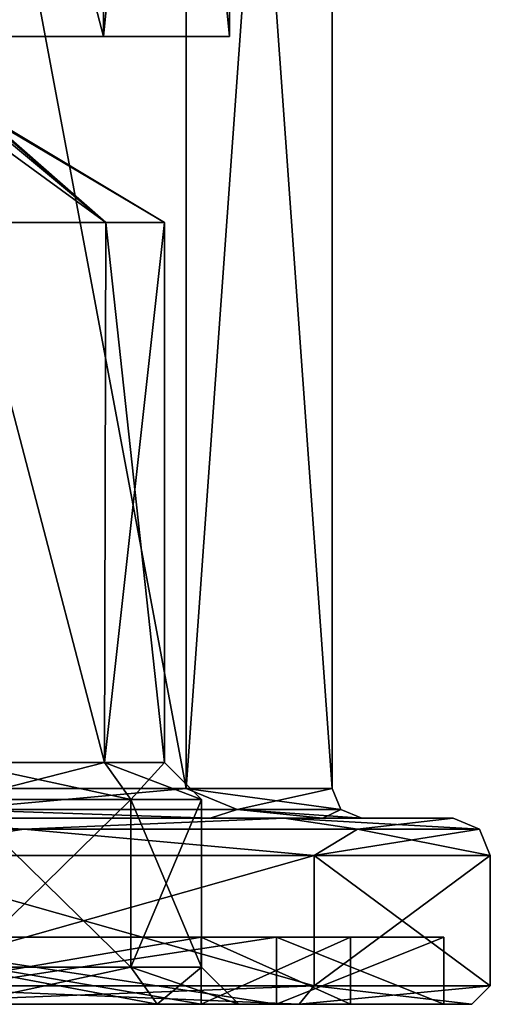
# Model space of a CAD drawing. Header units: millimetres. Extents: x -322 to 175, y 0 to 232.
# Tile 87 of 157: x 162 to 175, y 0 to 26. Entities that reach past the tile are written whole.
import ezdxf

# ---------------------------------------------------------------- set-up
doc = ezdxf.new("R2010")
doc.units = ezdxf.units.MM
doc.header["$LTSCALE"] = 65.185185
for name, color, linetype in [('286', 7, 'CONTINUOUS'), ('287', 7, 'CONTINUOUS'), ('289', 7, 'CONTINUOUS'), ('290', 7, 'CONTINUOUS'), ('291', 7, 'CONTINUOUS'), ('292', 7, 'CONTINUOUS'), ('293', 7, 'CONTINUOUS'), ('294', 7, 'CONTINUOUS'), ('295', 7, 'CONTINUOUS'), ('296', 7, 'CONTINUOUS'), ('297', 7, 'CONTINUOUS'), ('298', 7, 'CONTINUOUS'), ('299', 7, 'CONTINUOUS'), ('300', 7, 'CONTINUOUS'), ('301', 7, 'CONTINUOUS'), ('302', 7, 'CONTINUOUS'), ('303', 7, 'CONTINUOUS'), ('304', 7, 'CONTINUOUS'), ('305', 7, 'CONTINUOUS'), ('330', 7, 'CONTINUOUS'), ('331', 7, 'CONTINUOUS'), ('332', 7, 'CONTINUOUS'), ('333', 7, 'CONTINUOUS'), ('334', 7, 'CONTINUOUS'), ('335', 7, 'CONTINUOUS'), ('336', 7, 'CONTINUOUS'), ('337', 7, 'CONTINUOUS'), ('338', 7, 'CONTINUOUS'), ('364', 7, 'CONTINUOUS'), ('365', 7, 'CONTINUOUS')]:
    doc.layers.add(name, color=color, linetype=linetype)

msp = doc.modelspace()

# ---------------------------------------------------------------- linework, layer by layer
at = {"layer": '286', "color": 7, "linetype": 'CONTINUOUS', "true_color": 0xe0f2ff}
for points in [[(132.25, 26), (167.75, 26), (150, 26, -1), (132.25, 26)], [(167.75, 26), (132.25, 26), (143, 26, 1), (167.75, 26)], [(144.515, 26, 16.881), (164.36, 26, 10.433), (135.64, 26, 10.433), (144.515, 26, 16.881)], [(135.64, 26, 10.433), (164.36, 26, 10.433), (157, 26, 9), (135.64, 26, 10.433)], [(167.75, 26), (143, 26, 1), (157, 26, 1), (167.75, 26)], [(155.485, 26, 16.881), (164.36, 26, 10.433), (144.515, 26, 16.881), (155.485, 26, 16.881)], [(150, 26, -1), (167.75, 26), (152.828, 26, -2.172), (150, 26, -1)], [(152.828, 26, -2.172), (167.75, 26), (160.5, 26, -7.402), (152.828, 26, -2.172)], [(164.36, 26, -10.433), (155.485, 26, -16.881), (160.5, 26, -12.598), (164.36, 26, -10.433)], [(159.828, 26, 2.172), (167.75, 26), (157, 26, 1), (159.828, 26, 2.172)], [(157, 26, 9), (164.36, 26, 10.433), (159.828, 26, 7.828), (157, 26, 9)], [(164.36, 26, 10.433), (167.75, 26), (159.828, 26, 7.828), (164.36, 26, 10.433)], [(159.828, 26, 7.828), (167.75, 26), (161, 26, 5), (159.828, 26, 7.828)], [(161, 26, 5), (167.75, 26), (159.828, 26, 2.172), (161, 26, 5)], [(167.75, 26), (164.36, 26, -10.433), (160.5, 26, -7.402), (167.75, 26)], [(161.598, 26, -11.5), (164.36, 26, -10.433), (160.5, 26, -12.598), (161.598, 26, -11.5)], [(160.5, 26, -7.402), (164.36, 26, -10.433), (161.598, 26, -8.5), (160.5, 26, -7.402)], [(162, 26, -10), (164.36, 26, -10.433), (161.598, 26, -11.5), (162, 26, -10)], [(164.36, 26, -10.433), (162, 26, -10), (161.598, 26, -8.5), (164.36, 26, -10.433)]]:
    msp.add_3dface(points, dxfattribs=at)
at = {"layer": '287', "color": 7, "linetype": 'CONTINUOUS', "true_color": 0xe0f2ff}
for points in [[(155.485, 26, -16.881), (164.36, 26, -10.433), (155.485, 60, -16.881), (155.485, 26, -16.881)], [(155.485, 60, -16.881), (164.36, 26, -10.433), (164.36, 60, -10.433), (155.485, 60, -16.881)], [(164.36, 26, -10.433), (167.75, 26), (164.36, 60, -10.433), (164.36, 26, -10.433)], [(164.36, 60, -10.433), (167.75, 26), (167.75, 60), (164.36, 60, -10.433)]]:
    msp.add_3dface(points, dxfattribs=at)
at = {"layer": '289', "color": 7, "linetype": 'CONTINUOUS', "true_color": 0xe0f2ff}
for points in [[(156.335, 60.5, -19.497), (166.585, 60.5, -12.049), (166.585, 5.8, -12.05), (156.335, 60.5, -19.497)], [(156.335, 5.8, -19.497), (156.335, 60.5, -19.497), (166.585, 5.8, -12.05), (156.335, 5.8, -19.497)], [(170.5, 60.5), (170.5, 5.8), (166.585, 5.8, -12.05), (170.5, 60.5)], [(166.585, 60.5, -12.049), (170.5, 60.5), (166.585, 5.8, -12.05), (166.585, 60.5, -12.049)]]:
    msp.add_3dface(points, dxfattribs=at)
at = {"layer": '290', "color": 7, "linetype": 'CONTINUOUS', "true_color": 0xe0f2ff}
for points in [[(157.34, 5, 22.587), (169.215, 5, 13.959), (156.58, 5, 20.258), (157.34, 5, 22.587)], [(156.58, 5, 20.258), (169.215, 5, 13.959), (167.229, 5, 12.524), (156.58, 5, 20.258)], [(169.215, 5, -13.959), (157.34, 5, -22.587), (156.58, 5, -20.258), (169.215, 5, -13.959)], [(167.229, 5, -12.524), (169.215, 5, -13.959), (156.58, 5, -20.258), (167.229, 5, -12.524)], [(169.215, 5, 13.959), (173.75, 5), (167.229, 5, 12.524), (169.215, 5, 13.959)], [(167.229, 5, 12.524), (173.75, 5), (170.256, 5, 6.585), (167.229, 5, 12.524)], [(170.256, 5, -6.586), (169.215, 5, -13.959), (167.229, 5, -12.524), (170.256, 5, -6.586)], [(173.75, 5), (169.215, 5, -13.959), (171.3, 5), (173.75, 5)], [(171.3, 5), (169.215, 5, -13.959), (170.256, 5, -6.586), (171.3, 5)], [(170.256, 5, 6.585), (173.75, 5), (171.3, 5), (170.256, 5, 6.585)]]:
    msp.add_3dface(points, dxfattribs=at)
at = {"layer": '291', "color": 7, "linetype": 'CONTINUOUS', "true_color": 0xe0f2ff}
for points in [[(170.023, 0.5, -14.547), (157.648, 0.5, -23.539), (170.023, 4, -14.548), (170.023, 0.5, -14.547)], [(170.023, 4, -14.548), (157.648, 0.5, -23.539), (157.648, 4, -23.539), (170.023, 4, -14.548)], [(174.75, 0.5), (170.023, 0.5, -14.547), (174.75, 4), (174.75, 0.5)], [(174.75, 4), (170.023, 0.5, -14.547), (170.023, 4, -14.548), (174.75, 4)]]:
    msp.add_3dface(points, dxfattribs=at)
at = {"layer": '292', "color": 7, "linetype": 'CONTINUOUS', "true_color": 0xe0f2ff}
for points in [[(169.619, 0, 14.254), (157.494, 0, 23.063), (157.262, 0, 22.35), (169.619, 0, 14.254)], [(169.012, 0, 13.813), (169.619, 0, 14.254), (157.262, 0, 22.35), (169.012, 0, 13.813)], [(157.494, 0, -23.063), (169.619, 0, -14.254), (157.262, 0, -22.35), (157.494, 0, -23.063)], [(157.262, 0, -22.35), (169.619, 0, -14.254), (169.012, 0, -13.813), (157.262, 0, -22.35)], [(173.5, 0), (169.619, 0, 14.254), (169.012, 0, 13.813), (173.5, 0)], [(169.619, 0, -14.254), (174.25, 0), (169.012, 0, -13.813), (169.619, 0, -14.254)], [(174.25, 0), (173.5, 0), (169.012, 0, -13.813), (174.25, 0)], [(174.25, 0), (169.619, 0, 14.254), (173.5, 0), (174.25, 0)]]:
    msp.add_3dface(points, dxfattribs=at)
at = {"layer": '293', "color": 7, "linetype": 'CONTINUOUS', "true_color": 0xe0f2ff}
for points in [[(157.262, 0, -22.35), (169.012, 0, -13.813), (157.262, 1.8, -22.35), (157.262, 0, -22.35)], [(157.262, 1.8, -22.35), (169.012, 0, -13.813), (169.012, 1.8, -13.813), (157.262, 1.8, -22.35)], [(169.012, 0, -13.813), (173.5, 0), (169.012, 1.8, -13.813), (169.012, 0, -13.813)], [(169.012, 1.8, -13.813), (173.5, 0), (173.5, 1.8), (169.012, 1.8, -13.813)]]:
    msp.add_3dface(points, dxfattribs=at)
at = {"layer": '294', "color": 7, "linetype": 'CONTINUOUS', "true_color": 0xe0f2ff}
for points in [[(157.262, 1.8, -22.35), (169.012, 1.8, -13.813), (156.489, 1.8, -19.972), (157.262, 1.8, -22.35)], [(156.489, 1.8, -19.972), (169.012, 1.8, -13.813), (166.989, 1.8, -12.343), (156.489, 1.8, -19.972)], [(169.012, 1.8, 13.813), (157.262, 1.8, 22.35), (156.489, 1.8, 19.972), (169.012, 1.8, 13.813)], [(166.989, 1.8, 12.343), (169.012, 1.8, 13.813), (156.489, 1.8, 19.972), (166.989, 1.8, 12.343)], [(169.012, 1.8, -13.813), (173.5, 1.8), (166.989, 1.8, -12.343), (169.012, 1.8, -13.813)], [(173.5, 1.8), (171, 1.8), (166.989, 1.8, -12.343), (173.5, 1.8)], [(171, 1.8), (169.012, 1.8, 13.813), (166.989, 1.8, 12.343), (171, 1.8)], [(173.5, 1.8), (169.012, 1.8, 13.813), (171, 1.8), (173.5, 1.8)]]:
    msp.add_3dface(points, dxfattribs=at)
at = {"layer": '295', "color": 7, "linetype": 'CONTINUOUS', "true_color": 0xe0f2ff}
for points in [[(156.489, 1.8, -19.972), (166.989, 1.8, -12.343), (156.489, 0, -19.972), (156.489, 1.8, -19.972)], [(156.489, 0, -19.972), (166.989, 1.8, -12.343), (166.989, 0, -12.343), (156.489, 0, -19.972)], [(166.989, 1.8, -12.343), (171, 1.8), (166.989, 0, -12.343), (166.989, 1.8, -12.343)], [(166.989, 0, -12.343), (171, 1.8), (171, 0), (166.989, 0, -12.343)]]:
    msp.add_3dface(points, dxfattribs=at)
at = {"layer": '296', "color": 7, "linetype": 'CONTINUOUS', "true_color": 0xe0f2ff}
for points in [[(143.511, 0, -19.972), (156.489, 0, -19.972), (166.989, 0, -12.343), (143.511, 0, -19.972)], [(143.511, 0, -19.972), (166.989, 0, -12.343), (150, 0, -16), (143.511, 0, -19.972)], [(150, 0, -16), (166.989, 0, -12.343), (155.303, 0, -13.803), (150, 0, -16)], [(155.303, 0, -13.803), (166.989, 0, -12.343), (157.5, 0, -8.5), (155.303, 0, -13.803)], [(166.989, 0, 12.343), (156.489, 0, 19.972), (160.5, 0, 12.5), (166.989, 0, 12.343)], [(166.989, 0, -12.343), (171, 0), (157.5, 0, -8.5), (166.989, 0, -12.343)], [(157.5, 0, -8.5), (171, 0), (160.5, 0, -2.5), (157.5, 0, -8.5)], [(160.5, 0, -2.5), (171, 0), (165.803, 0, -0.303), (160.5, 0, -2.5)], [(165.803, 0, 10.303), (166.989, 0, 12.343), (160.5, 0, 12.5), (165.803, 0, 10.303)], [(171, 0), (168, 0, 5), (165.803, 0, -0.303), (171, 0)], [(168, 0, 5), (166.989, 0, 12.343), (165.803, 0, 10.303), (168, 0, 5)], [(171, 0), (166.989, 0, 12.343), (168, 0, 5), (171, 0)]]:
    msp.add_3dface(points, dxfattribs=at)
at = {"layer": '297', "color": 7, "linetype": 'CONTINUOUS', "true_color": 0xe0f2ff}
for points in [[(164.36, 26, 10.433), (155.485, 26, 16.881), (164.36, 60, 10.433), (164.36, 26, 10.433)], [(164.36, 60, 10.433), (155.485, 26, 16.881), (155.485, 60, 16.881), (164.36, 60, 10.433)], [(167.75, 26), (164.36, 26, 10.433), (167.75, 60), (167.75, 26)], [(167.75, 60), (164.36, 26, 10.433), (164.36, 60, 10.433), (167.75, 60)]]:
    msp.add_3dface(points, dxfattribs=at)
at = {"layer": '298', "color": 7, "linetype": 'CONTINUOUS', "true_color": 0xe0f2ff}
for points in [[(166.585, 60.5, 12.049), (156.335, 60.5, 19.497), (166.585, 5.8, 12.05), (166.585, 60.5, 12.049)], [(166.585, 5.8, 12.05), (156.335, 60.5, 19.497), (156.335, 5.8, 19.497), (166.585, 5.8, 12.05)], [(170.5, 5.8), (170.5, 60.5), (166.585, 60.5, 12.049), (170.5, 5.8)], [(170.5, 5.8), (166.585, 60.5, 12.049), (166.585, 5.8, 12.05), (170.5, 5.8)]]:
    msp.add_3dface(points, dxfattribs=at)
at = {"layer": '299', "color": 7, "linetype": 'CONTINUOUS', "true_color": 0xe0f2ff}
for points in [[(157.648, 0.5, 23.539), (170.023, 0.5, 14.547), (157.648, 4, 23.539), (157.648, 0.5, 23.539)], [(157.648, 4, 23.539), (170.023, 0.5, 14.547), (170.023, 4, 14.548), (157.648, 4, 23.539)], [(174.75, 0.5), (174.75, 4), (170.023, 4, 14.548), (174.75, 0.5)], [(170.023, 0.5, 14.547), (174.75, 0.5), (170.023, 4, 14.548), (170.023, 0.5, 14.547)]]:
    msp.add_3dface(points, dxfattribs=at)
at = {"layer": '300', "color": 7, "linetype": 'CONTINUOUS', "true_color": 0xe0f2ff}
for points in [[(169.012, 0, 13.813), (157.262, 0, 22.35), (169.012, 1.8, 13.813), (169.012, 0, 13.813)], [(157.262, 0, 22.35), (157.262, 1.8, 22.35), (169.012, 1.8, 13.813), (157.262, 0, 22.35)], [(173.5, 0), (169.012, 0, 13.813), (173.5, 1.8), (173.5, 0)], [(173.5, 1.8), (169.012, 0, 13.813), (169.012, 1.8, 13.813), (173.5, 1.8)]]:
    msp.add_3dface(points, dxfattribs=at)
at = {"layer": '301', "color": 7, "linetype": 'CONTINUOUS', "true_color": 0xe0f2ff}
for points in [[(166.989, 1.8, 12.343), (156.489, 1.8, 19.972), (166.989, 0, 12.343), (166.989, 1.8, 12.343)], [(156.489, 1.8, 19.972), (156.489, 0, 19.972), (166.989, 0, 12.343), (156.489, 1.8, 19.972)], [(171, 1.8), (166.989, 1.8, 12.343), (171, 0), (171, 1.8)], [(171, 0), (166.989, 1.8, 12.343), (166.989, 0, 12.343), (171, 0)]]:
    msp.add_3dface(points, dxfattribs=at)
at = {"layer": '302', "color": 7, "linetype": 'CONTINUOUS', "true_color": 0xe0f2ff}
for points in [[(157.34, 5, -22.587), (162.229, 4.707, -21.18), (150, 4.707, -24.457), (157.34, 5, -22.587)], [(157.34, 5, -22.587), (169.215, 5, -13.959), (162.229, 4.707, -21.18), (157.34, 5, -22.587)], [(169.215, 5, -13.959), (171.18, 4.707, -12.229), (162.229, 4.707, -21.18), (169.215, 5, -13.959)], [(169.215, 5, -13.959), (173.75, 5), (171.18, 4.707, -12.229), (169.215, 5, -13.959)], [(173.75, 5), (174.457, 4.707), (171.18, 4.707, -12.229), (173.75, 5)], [(162.229, 4.707, -21.18), (157.648, 4, -23.539), (150, 4.707, -24.457), (162.229, 4.707, -21.18)], [(170.023, 4, -14.548), (157.648, 4, -23.539), (162.229, 4.707, -21.18), (170.023, 4, -14.548)], [(171.18, 4.707, -12.229), (170.023, 4, -14.548), (162.229, 4.707, -21.18), (171.18, 4.707, -12.229)], [(174.75, 4), (170.023, 4, -14.548), (174.457, 4.707), (174.75, 4)], [(174.457, 4.707), (170.023, 4, -14.548), (171.18, 4.707, -12.229), (174.457, 4.707)]]:
    msp.add_3dface(points, dxfattribs=at)
at = {"layer": '303', "color": 7, "linetype": 'CONTINUOUS', "true_color": 0xe0f2ff}
for points in [[(157.34, 5, 22.587), (150, 4.707, 24.457), (162.229, 4.707, 21.18), (157.34, 5, 22.587)], [(169.215, 5, 13.959), (157.34, 5, 22.587), (162.229, 4.707, 21.18), (169.215, 5, 13.959)], [(169.215, 5, 13.959), (162.229, 4.707, 21.18), (171.18, 4.707, 12.229), (169.215, 5, 13.959)], [(173.75, 5), (169.215, 5, 13.959), (174.457, 4.707), (173.75, 5)], [(174.457, 4.707), (169.215, 5, 13.959), (171.18, 4.707, 12.229), (174.457, 4.707)], [(150, 4.707, 24.457), (157.648, 4, 23.539), (162.229, 4.707, 21.18), (150, 4.707, 24.457)], [(157.648, 4, 23.539), (170.023, 4, 14.548), (162.229, 4.707, 21.18), (157.648, 4, 23.539)], [(162.229, 4.707, 21.18), (170.023, 4, 14.548), (171.18, 4.707, 12.229), (162.229, 4.707, 21.18)], [(170.023, 4, 14.548), (174.75, 4), (171.18, 4.707, 12.229), (170.023, 4, 14.548)], [(174.75, 4), (174.457, 4.707), (171.18, 4.707, 12.229), (174.75, 4)]]:
    msp.add_3dface(points, dxfattribs=at)
at = {"layer": '304', "color": 7, "linetype": 'CONTINUOUS', "true_color": 0xe0f2ff}
for points in [[(156.335, 5.8, -19.497), (166.585, 5.8, -12.05), (160.367, 5.234, -17.956), (156.335, 5.8, -19.497)], [(166.585, 5.8, -12.05), (167.956, 5.234, -10.367), (160.367, 5.234, -17.956), (166.585, 5.8, -12.05)], [(166.585, 5.8, -12.05), (170.5, 5.8), (167.956, 5.234, -10.367), (166.585, 5.8, -12.05)], [(170.5, 5.8), (170.734, 5.234), (167.956, 5.234, -10.367), (170.5, 5.8)], [(167.229, 5, -12.524), (156.58, 5, -20.258), (160.367, 5.234, -17.956), (167.229, 5, -12.524)], [(167.956, 5.234, -10.367), (167.229, 5, -12.524), (160.367, 5.234, -17.956), (167.956, 5.234, -10.367)], [(170.256, 5, -6.586), (167.229, 5, -12.524), (167.956, 5.234, -10.367), (170.256, 5, -6.586)], [(170.734, 5.234), (170.256, 5, -6.586), (167.956, 5.234, -10.367), (170.734, 5.234)], [(171.3, 5), (170.256, 5, -6.586), (170.734, 5.234), (171.3, 5)]]:
    msp.add_3dface(points, dxfattribs=at)
at = {"layer": '305', "color": 7, "linetype": 'CONTINUOUS', "true_color": 0xe0f2ff}
for points in [[(166.585, 5.8, 12.05), (156.335, 5.8, 19.497), (160.367, 5.234, 17.956), (166.585, 5.8, 12.05)], [(166.585, 5.8, 12.05), (160.367, 5.234, 17.956), (167.956, 5.234, 10.367), (166.585, 5.8, 12.05)], [(170.5, 5.8), (166.585, 5.8, 12.05), (170.734, 5.234), (170.5, 5.8)], [(170.734, 5.234), (166.585, 5.8, 12.05), (167.956, 5.234, 10.367), (170.734, 5.234)], [(156.58, 5, 20.258), (167.229, 5, 12.524), (160.367, 5.234, 17.956), (156.58, 5, 20.258)], [(160.367, 5.234, 17.956), (167.229, 5, 12.524), (167.956, 5.234, 10.367), (160.367, 5.234, 17.956)], [(167.229, 5, 12.524), (170.256, 5, 6.585), (167.956, 5.234, 10.367), (167.229, 5, 12.524)], [(170.256, 5, 6.585), (171.3, 5), (167.956, 5.234, 10.367), (170.256, 5, 6.585)], [(171.3, 5), (170.734, 5.234), (167.956, 5.234, 10.367), (171.3, 5)]]:
    msp.add_3dface(points, dxfattribs=at)
at = {"layer": '330', "color": 7, "linetype": 'CONTINUOUS', "true_color": 0xe0f2ff}
for points in [[(160.5, 5.5, 11.5), (165.096, 5.5, 9.596), (160.5, 1, 11.5), (160.5, 5.5, 11.5)], [(160.5, 1, 11.5), (165.096, 5.5, 9.596), (165.096, 1, 9.596), (160.5, 1, 11.5)], [(167, 5.5, 5), (167, 1, 5), (165.096, 1, 9.596), (167, 5.5, 5)], [(165.096, 5.5, 9.596), (167, 5.5, 5), (165.096, 1, 9.596), (165.096, 5.5, 9.596)]]:
    msp.add_3dface(points, dxfattribs=at)
at = {"layer": '331', "color": 7, "linetype": 'CONTINUOUS', "true_color": 0xe0f2ff}
for points in [[(165.096, 5.5, 9.596), (160.5, 5.5, 11.5), (164.389, 6.5, 8.889), (165.096, 5.5, 9.596)], [(164.389, 6.5, 8.889), (160.5, 5.5, 11.5), (160.5, 6.5, 10.5), (164.389, 6.5, 8.889)], [(166, 6.5, 5), (165.096, 5.5, 9.596), (164.389, 6.5, 8.889), (166, 6.5, 5)], [(167, 5.5, 5), (165.096, 5.5, 9.596), (166, 6.5, 5), (167, 5.5, 5)]]:
    msp.add_3dface(points, dxfattribs=at)
at = {"layer": '332', "color": 7, "linetype": 'CONTINUOUS', "true_color": 0xe0f2ff}
for points in [[(164.389, 6.5, 8.889), (160.5, 6.5, 10.5), (160.596, 21, 10.499), (164.389, 6.5, 8.889)], [(164.423, 21, 8.855), (164.389, 6.5, 8.889), (160.596, 21, 10.499), (164.423, 21, 8.855)], [(166, 6.5, 5), (164.389, 6.5, 8.889), (166, 21, 5), (166, 6.5, 5)], [(166, 21, 5), (164.389, 6.5, 8.889), (164.423, 21, 8.855), (166, 21, 5)]]:
    msp.add_3dface(points, dxfattribs=at)
at = {"layer": '333', "color": 7, "linetype": 'CONTINUOUS', "true_color": 0xe0f2ff}
for points in [[(164.423, 21, 8.855), (160.596, 21, 10.499), (160.966, 23.886, 5.518), (164.423, 21, 8.855)], [(160.846, 23.612, 3.901), (164.423, 21, 1.145), (160.967, 23.887, 4.484), (160.846, 23.612, 3.901)], [(160.991, 23.97, 5.262), (164.423, 21, 8.855), (160.966, 23.886, 5.518), (160.991, 23.97, 5.262)], [(160.967, 23.887, 4.484), (164.423, 21, 1.145), (160.991, 23.97, 4.738), (160.967, 23.887, 4.484)], [(160.991, 23.97, 4.738), (166, 21, 5), (161, 24.004, 5), (160.991, 23.97, 4.738)], [(161, 24.004, 5), (164.423, 21, 8.855), (160.991, 23.97, 5.262), (161, 24.004, 5)], [(164.423, 21, 1.145), (166, 21, 5), (160.991, 23.97, 4.738), (164.423, 21, 1.145)], [(166, 21, 5), (164.423, 21, 8.855), (161, 24.004, 5), (166, 21, 5)], [(160.596, 21, -0.499), (164.423, 21, 1.145), (160.846, 23.612, 3.901), (160.596, 21, -0.499)]]:
    msp.add_3dface(points, dxfattribs=at)
at = {"layer": '334', "color": 7, "linetype": 'CONTINUOUS', "true_color": 0xe0f2ff}
for points in [[(165.803, 0, 10.303), (160.5, 0, 12.5), (165.096, 1, 9.596), (165.803, 0, 10.303)], [(160.5, 0, 12.5), (160.5, 1, 11.5), (165.096, 1, 9.596), (160.5, 0, 12.5)], [(167, 1, 5), (165.803, 0, 10.303), (165.096, 1, 9.596), (167, 1, 5)], [(168, 0, 5), (165.803, 0, 10.303), (167, 1, 5), (168, 0, 5)]]:
    msp.add_3dface(points, dxfattribs=at)
at = {"layer": '335', "color": 7, "linetype": 'CONTINUOUS', "true_color": 0xe0f2ff}
for points in [[(160.5, 1, -1.5), (165.096, 1, 0.404), (160.5, 5.5, -1.5), (160.5, 1, -1.5)], [(160.5, 5.5, -1.5), (165.096, 1, 0.404), (165.096, 5.5, 0.404), (160.5, 5.5, -1.5)], [(167, 1, 5), (167, 5.5, 5), (165.096, 5.5, 0.404), (167, 1, 5)], [(165.096, 1, 0.404), (167, 1, 5), (165.096, 5.5, 0.404), (165.096, 1, 0.404)]]:
    msp.add_3dface(points, dxfattribs=at)
at = {"layer": '336', "color": 7, "linetype": 'CONTINUOUS', "true_color": 0xe0f2ff}
for points in [[(160.5, 5.5, -1.5), (165.096, 5.5, 0.404), (160.5, 6.5, -0.5), (160.5, 5.5, -1.5)], [(160.5, 6.5, -0.5), (165.096, 5.5, 0.404), (164.389, 6.5, 1.111), (160.5, 6.5, -0.5)], [(167, 5.5, 5), (166, 6.5, 5), (164.389, 6.5, 1.111), (167, 5.5, 5)], [(165.096, 5.5, 0.404), (167, 5.5, 5), (164.389, 6.5, 1.111), (165.096, 5.5, 0.404)]]:
    msp.add_3dface(points, dxfattribs=at)
at = {"layer": '337', "color": 7, "linetype": 'CONTINUOUS', "true_color": 0xe0f2ff}
for points in [[(160.596, 21, -0.499), (160.5, 6.5, -0.5), (164.389, 6.5, 1.111), (160.596, 21, -0.499)], [(164.423, 21, 1.145), (160.596, 21, -0.499), (164.389, 6.5, 1.111), (164.423, 21, 1.145)], [(166, 6.5, 5), (164.423, 21, 1.145), (164.389, 6.5, 1.111), (166, 6.5, 5)], [(166, 6.5, 5), (166, 21, 5), (164.423, 21, 1.145), (166, 6.5, 5)]]:
    msp.add_3dface(points, dxfattribs=at)
at = {"layer": '338', "color": 7, "linetype": 'CONTINUOUS', "true_color": 0xe0f2ff}
for points in [[(160.5, 0, -2.5), (165.803, 0, -0.303), (160.5, 1, -1.5), (160.5, 0, -2.5)], [(165.803, 0, -0.303), (165.096, 1, 0.404), (160.5, 1, -1.5), (165.803, 0, -0.303)], [(165.803, 0, -0.303), (168, 0, 5), (165.096, 1, 0.404), (165.803, 0, -0.303)], [(168, 0, 5), (167, 1, 5), (165.096, 1, 0.404), (168, 0, 5)]]:
    msp.add_3dface(points, dxfattribs=at)
at = {"layer": '364', "color": 7, "linetype": 'CONTINUOUS', "true_color": 0xe0f2ff}
for points in [[(157.494, 0, 23.063), (169.619, 0, 14.254), (157.648, 0.5, 23.539), (157.494, 0, 23.063)], [(169.619, 0, 14.254), (170.023, 0.5, 14.547), (157.648, 0.5, 23.539), (169.619, 0, 14.254)], [(169.619, 0, 14.254), (174.25, 0), (170.023, 0.5, 14.547), (169.619, 0, 14.254)], [(174.25, 0), (174.75, 0.5), (170.023, 0.5, 14.547), (174.25, 0)]]:
    msp.add_3dface(points, dxfattribs=at)
at = {"layer": '365', "color": 7, "linetype": 'CONTINUOUS', "true_color": 0xe0f2ff}
for points in [[(157.648, 0.5, -23.539), (170.023, 0.5, -14.547), (157.494, 0, -23.063), (157.648, 0.5, -23.539)], [(170.023, 0.5, -14.547), (169.619, 0, -14.254), (157.494, 0, -23.063), (170.023, 0.5, -14.547)], [(170.023, 0.5, -14.547), (174.75, 0.5), (169.619, 0, -14.254), (170.023, 0.5, -14.547)], [(174.75, 0.5), (174.25, 0), (169.619, 0, -14.254), (174.75, 0.5)]]:
    msp.add_3dface(points, dxfattribs=at)

doc.saveas('drawing.dxf')
